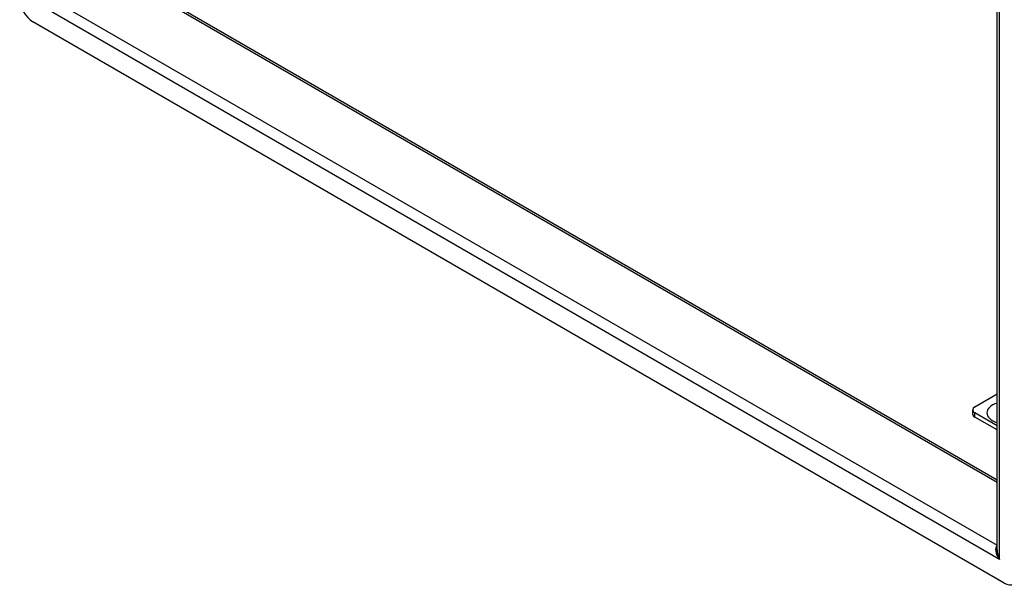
# Model space of a CAD drawing. Header units: inches. Extents: x 10 to 126, y 7 to 90.
# Tile 44 of 59: x 106 to 116, y 36 to 42. Entities that reach past the tile are written whole.
import ezdxf

# ---------------------------------------------------------------- set-up
doc = ezdxf.new("R2010")
doc.units = ezdxf.units.IN
doc.header["$MEASUREMENT"] = 0
doc.layers.add('Visible Edges(ANSI)', color=7, linetype='Continuous', lineweight=25)
doc.layers.add('Visible Tangent Edges(ANSI)', color=7, linetype='Continuous', lineweight=25)

msp = doc.modelspace()

# ---------------------------------------------------------------- linework, layer by layer
at = {"layer": 'Visible Edges(ANSI)'}
for p, q in [((116.143, 36.668), (116.143, 51.588)), ((106.696, 42.868), (116.143, 37.414)), ((116.219, 36.317), (105.908, 42.27)), ((115.907, 38.186), (116.143, 38.323)), ((115.884, 38.109), (115.884, 38.154)), ((116.143, 37.986), (115.907, 38.122)), ((116.143, 37.941), (115.907, 38.077))]:
    msp.add_line(p, q, dxfattribs=at)
for centre, major_axis, start_param, end_param in [((105.908, 42.431), (-0.098, 0.17), 0.785398, 2.356194), ((115.963, 38.154), (-0.0787, 0), 5.497787, 7.068583), ((115.963, 38.109), (-0.0787, 0), 0, 0.785398), ((116.219, 36.478), (0.098, -0.17), 5.497787, 7.068583)]:
    msp.add_ellipse(centre, major_axis=major_axis, ratio=0.57735, start_param=start_param, end_param=end_param, dxfattribs=at)
at = {"layer": 'Visible Tangent Edges(ANSI)'}
for p, q in [((116.167, 36.568), (116.167, 51.62)), ((116.143, 37.385), (106.678, 42.85)), ((116.167, 36.568), (105.96, 42.461)), ((106.1, 42.517), (116.143, 36.719)), ((115.907, 38.077), (115.907, 38.122))]:
    msp.add_line(p, q, dxfattribs=at)
for centre, major_axis, ratio, start_param, end_param in [((116.241, 38.122), (-0.206, 0), 0.57735, 5.20877, 7.357601), ((116.227, 36.602), (-0.085, 0.113), 0.482311, 6.27321, 7.797332), ((116.227, 36.602), (-0.056, 0.13), 0.482311, 0.842048, 1.627446)]:
    msp.add_ellipse(centre, major_axis=major_axis, ratio=ratio, start_param=start_param, end_param=end_param, dxfattribs=at)

doc.saveas('drawing.dxf')
